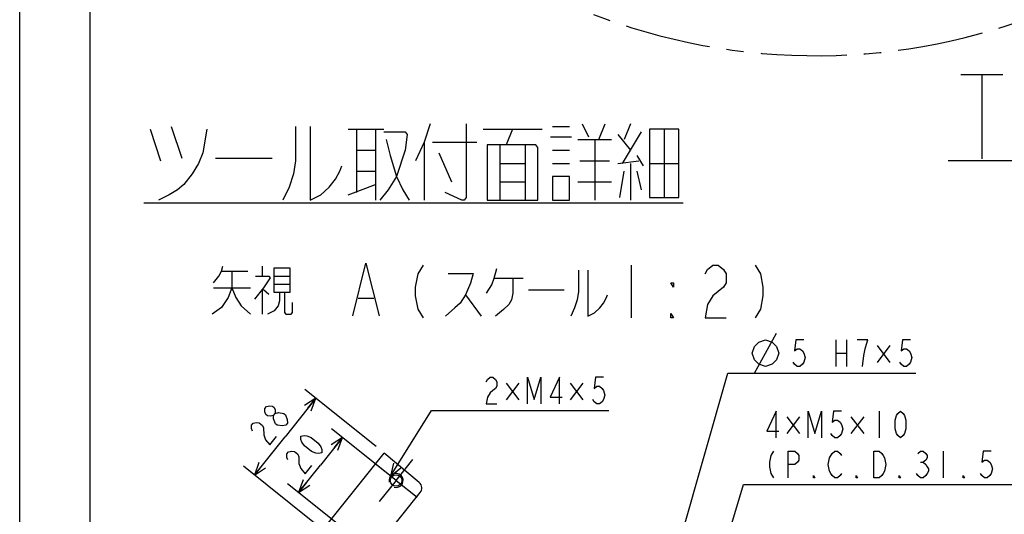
# Model space of a CAD drawing. Header units: millimetres. Extents: x 0 to 594, y 0 to 420.
# Tile 3 of 35: x 0 to 140, y 141 to 211. Entities that reach past the tile are written whole.
import ezdxf

# ---------------------------------------------------------------- set-up
doc = ezdxf.new("R2010")
doc.units = ezdxf.units.MM
doc.header["$LTSCALE"] = 32.67
doc.linetypes.add('CENTER', pattern=[0.6, 0.375, -0.075, 0.075, -0.075])
doc.layers.get('0').update_dxf_attribs({"linetype": 'CONTINUOUS'})
for name, color, linetype in [('CRV', 7, 'CONTINUOUS'), ('DEFAULT_1', 7, 'CENTER'), ('DRA_ITEM', 7, 'CONTINUOUS'), ('DRIV_DIM', 7, 'CONTINUOUS'), ('PARAM_DIM', 7, 'CONTINUOUS')]:
    doc.layers.add(name, color=color, linetype=linetype)
doc.styles.get("Standard").update_dxf_attribs({"font": 'txt', "width": 0.8})
doc.dimstyles.new('DIMSTYLE_15', dxfattribs={"dimtxt": 3.8, "dimasz": 1.8, "dimexe": 0.18, "dimexo": 0.0625, "dimgap": 0.09, "dimtad": 1, "dimdec": 3, "dimlfac": 2, "dimdsep": 46, "dimtxsty": 'STANDARD', "dimblk": 'OPEN', "dimblk1": 'OPEN', "dimblk2": 'OPEN', "dimcen": 0.09, "dimadec": 0, "dimazin": 0, "dimtp": 0.2, "dimtm": 0.2, "dimtfac": 1, "dimtdec": 3, "dimtofl": 0, "dimtmove": 0, "dimatfit": 3, "dimldrblk": 'OPEN', "dimfxl": 1, "dimtolj": 1, "dimarcsym": 0})
doc.dimstyles.new('DIMSTYLE_7', dxfattribs={"dimtxt": 3.8, "dimasz": 1.8, "dimexe": 0.18, "dimexo": 0.0625, "dimgap": 0.09, "dimtad": 1, "dimdec": 3, "dimlfac": 2, "dimdsep": 46, "dimtxsty": 'STANDARD', "dimblk": 'OPEN', "dimblk1": 'OPEN', "dimblk2": 'OPEN', "dimcen": 0.09, "dimadec": 0, "dimazin": 0, "dimtp": 0.001, "dimtm": 0.001, "dimtfac": 1, "dimtdec": 3, "dimtofl": 0, "dimtmove": 0, "dimatfit": 3, "dimldrblk": 'OPEN', "dimfxl": 1, "dimtolj": 1, "dimarcsym": 0})

# ---------------------------------------------------------------- blocks, each defined once
blk = doc.blocks.new('_OPEN')
at = {"color": 0, "linetype": 'BYBLOCK'}
for p, q in [((0, 0), (-1, 0.342)), ((-1, -0.342), (0, 0)), ((-1, 0), (0, 0))]:
    blk.add_line(p, q, dxfattribs=at)
blk = doc.blocks.new('*D20')
at = {"layer": 'DRIV_DIM', "color": 2, "linetype": 'CONTINUOUS'}
for p, q in [((50.73, 150.37), (40.59, 158.48)), ((42.16, 157.23), (37.78, 151.76)), ((33.41, 146.3), (37.78, 151.76)), ((41.99, 139.44), (31.85, 147.55))]:
    blk.add_line(p, q, dxfattribs=at)
at = {"layer": 'DRIV_DIM', "color": 2, "linetype": 'CONTINUOUS', "xscale": 1.8, "yscale": 1.8, "zscale": 1.8}
for p, rotation in [((42.16, 157.23), 51.340192), ((33.41, 146.3), 231.340192)]:
    blk.add_blockref('_OPEN', p, dxfattribs=dict(at, rotation=rotation))
blk = doc.blocks.new('*D66')
at = {"layer": 'PARAM_DIM', "color": 2, "linetype": 'CONTINUOUS'}
for p, q in [((52.41, 146.46), (44.4, 152.88)), ((45.96, 151.63), (42.83, 147.72)), ((39.71, 143.82), (42.83, 147.72)), ((46.17, 138.65), (38.15, 145.07))]:
    blk.add_line(p, q, dxfattribs=at)
at = {"layer": 'PARAM_DIM', "color": 2, "linetype": 'CONTINUOUS', "xscale": 1.8, "yscale": 1.8, "zscale": 1.8}
for p, rotation in [((45.96, 151.63), 51.340192), ((39.71, 143.82), 231.340192)]:
    blk.add_blockref('_OPEN', p, dxfattribs=dict(at, rotation=rotation))

msp = doc.modelspace()

# ---------------------------------------------------------------- linework, layer by layer
at = {"color": 7, "linetype": 'CONTINUOUS'}
for p, q in [((0, 8.24228), (0, 409.35318)), ((10, 410), (10, 10)), ((43.16045, 138.49853), (51.90618, 149.4307)), ((56.89551, 145.22038), (51.90618, 149.4307)), ((49.7482, 134.72737), (57.03146, 143.83144))]:
    msp.add_line(p, q, dxfattribs=at)
msp.add_lwpolyline([(57.03146, 143.83144), (57.13673, 143.99273), (57.2092, 144.17142), (57.24603, 144.36071), (57.24583, 144.55353), (57.20864, 144.74273), (57.13581, 144.9213), (57.03007, 145.08255), (56.89551, 145.22038)], dxfattribs=at)
msp.add_circle((53.58505, 145.52635), 0.825, dxfattribs=at)
at = {"color": 2, "linetype": 'CONTINUOUS'}
msp.add_arc((53.58505, 145.52635), 1, 255, 195, dxfattribs=at)
at = {"layer": 'CRV', "color": 2, "linetype": 'CENTER'}
msp.add_arc((113.3551, 294.09135), 88.11824, 10, 350, dxfattribs=at)
at = {"layer": 'DEFAULT_1', "color": 7, "linetype": 'CENTER'}
for q in [(50.59822, 147.91581), (55.97451, 148.51318), (51.19559, 142.53953), (56.57187, 143.1369)]:
    msp.add_line((53.58505, 145.52635), q, dxfattribs=at)
at = {"layer": 'DRA_ITEM', "color": 2, "linetype": 'CONTINUOUS'}
for p, q in [((133.96656, 203.29073), (139.96656, 203.29073)), ((136.96656, 203.29073), (136.96656, 191.29072)), ((80.06139, 196.28122), (80.96139, 194.40623)), ((82.46139, 194.03123), (83.36139, 196.28122)), ((86.96139, 196.28122), (86.06139, 194.03123)), ((18.56139, 195.53122), (20.06139, 191.03123)), ((21.56139, 195.90622), (23.06139, 191.40623)), ((46.76139, 195.53122), (51.86139, 195.53122)), ((47.96139, 195.53122), (47.96139, 186.53122)), ((50.66139, 195.53122), (50.66139, 185.40623)), ((65.96139, 195.53122), (74.36139, 195.53122)), ((70.16139, 195.53122), (69.26139, 193.28122)), ((75.86139, 195.90622), (78.26139, 195.90622)), ((88.46139, 195.15622), (85.76139, 190.65623)), ((91.76139, 195.53122), (91.76139, 185.78123)), ((57.56139, 193.65623), (57.56139, 185.40623)), ((58.76139, 193.65623), (65.06139, 193.65623)), ((75.56139, 194.40623), (78.56139, 194.40623)), ((79.46139, 194.03123), (84.26139, 194.03123)), ((81.86139, 194.03123), (81.86139, 185.40623)), ((85.16139, 194.78122), (86.96139, 192.53122)), ((47.96139, 192.53122), (50.66139, 192.53122)), ((59.66139, 192.15622), (61.46139, 188.03123)), ((73.46139, 193.28122), (66.56139, 193.28122)), ((68.36139, 193.28122), (68.36139, 185.40623)), ((71.96139, 193.28122), (71.96139, 185.40623)), ((75.86139, 192.53122), (78.26139, 192.53122)), ((27.86139, 191.40623), (35.96139, 191.40623)), ((68.36139, 190.65623), (71.96139, 190.65623)), ((75.86139, 190.65623), (78.26139, 190.65623)), ((79.76139, 191.03123), (83.96139, 191.03123)), ((85.16139, 190.65623), (88.16139, 191.03123)), ((86.96139, 190.65623), (86.96139, 185.40623)), ((87.86139, 191.78121), (88.76139, 190.28122)), ((89.66139, 190.65623), (93.86139, 190.65623)), ((132.16656, 191.06721), (170.56656, 191.06721)), ((47.96139, 189.53122), (50.66139, 189.53122)), ((85.46139, 185.78123), (86.06139, 189.53122)), ((87.86139, 189.53122), (88.46139, 186.90622)), ((68.36139, 188.03123), (71.96139, 188.03123)), ((79.46139, 188.03123), (84.26139, 188.03123)), ((46.76139, 186.15621), (50.66139, 187.65622)), ((17.66139, 185.03122), (94.46139, 185.03122)), ((28.72002, 175.30437), (32.47002, 175.30437)), ((34.53252, 176.00749), (34.53252, 174.60124)), ((87.07081, 176.17503), (87.07081, 168.67503)), ((36.22002, 174.60124), (38.47002, 174.60124)), ((67.57081, 174.30003), (71.69581, 174.30003)), ((27.59502, 172.96062), (32.84502, 172.96062)), ((34.53252, 172.72623), (34.53252, 169.21061)), ((34.72002, 172.72623), (35.47002, 172.02312)), ((38.47002, 173.42936), (36.22002, 173.42936)), ((72.44581, 172.65941), (77.50831, 172.65941)), ((63.4458, 171.95628), (65.69581, 168.9094)), ((104.59142, 160.79772), (107.7581, 166.49773)), ((116.18143, 165.54773), (116.18143, 161.74772)), ((117.70142, 165.54773), (117.70142, 161.74772)), ((123.87643, 164.71647), (122.07142, 162.34147)), ((122.07142, 164.71647), (123.87643, 162.34147)), ((116.18143, 163.64772), (117.70142, 163.64772)), ((83.77728, 100.95198), (100.79999, 160.79772)), ((100.79999, 160.79772), (104.27476, 160.79772)), ((104.27476, 160.79772), (127.58142, 160.79772)), ((71.05544, 159.38822), (69.25044, 157.01322)), ((69.25044, 159.38822), (71.05544, 157.01322)), ((80.17544, 159.38822), (78.37044, 157.01322)), ((78.37044, 159.38822), (80.17544, 157.01322)), ((52.80418, 146.15105), (58.64044, 155.46947)), ((58.64044, 155.46947), (65.64044, 155.46947)), ((65.64044, 155.46947), (83.88044, 155.46947)), ((111.03685, 154.56763), (109.23186, 152.19262)), ((109.23186, 154.56763), (111.03685, 152.19262)), ((120.15686, 154.56763), (118.35185, 152.19262)), ((118.35185, 154.56763), (120.15686, 152.19262)), ((122.34186, 155.39888), (122.34186, 151.59888)), ((131.46185, 149.69887), (131.46185, 145.89887)), ((128.23185, 148.11554), (128.61186, 148.11554)), ((88.9925, 98.57714), (103.06256, 144.94887)), ((103.06256, 144.94887), (105.62185, 144.94887)), ((105.62185, 144.94887), (142.10185, 144.94887))]:
    msp.add_line(p, q, dxfattribs=at)
at = {"layer": 'DRA_ITEM', "color": 7, "linetype": 'CONTINUOUS'}
msp.add_line((48.16595, 171.46381), (50.41595, 171.46381), dxfattribs=at)
at = {"layer": 'DRA_ITEM', "color": 2, "linetype": 'CONTINUOUS'}
for points in [[(58.46139, 196.28122), (57.56139, 193.65623), (56.36139, 191.03123)], [(63.56139, 196.28122), (63.56139, 185.78123), (63.26139, 185.40623), (62.96139, 185.40623), (60.56139, 186.53122)], [(26.66139, 195.53122), (26.06139, 192.15622), (25.46139, 190.65623), (24.56139, 189.15622), (23.36139, 187.65622), (22.46139, 186.90622), (21.26139, 186.15621), (19.76139, 185.40623)], [(39.26139, 195.90622), (39.26139, 191.03123), (38.96139, 189.15622), (38.36139, 187.28122), (37.46139, 185.40623)], [(41.36139, 195.90622), (41.36139, 185.40623), (42.86139, 186.15621), (44.06139, 187.28122), (44.96139, 188.40623), (45.56139, 189.53122), (45.86139, 190.28122)], [(51.86139, 195.15622), (54.86139, 195.15622), (55.16139, 194.78122), (54.86139, 192.53122), (53.66139, 188.78123), (52.46139, 186.90622), (51.26139, 185.40623)], [(89.66139, 195.53122), (89.66139, 185.78123), (93.86139, 185.78123), (93.86139, 195.53122), (89.66139, 195.53122)], [(52.16139, 194.03123), (52.76139, 191.78121), (53.66139, 188.78123), (54.56139, 186.90622), (55.46139, 185.40623)], [(66.56139, 193.28122), (66.56139, 185.40623), (73.76139, 185.40623), (73.76139, 192.90622), (73.46139, 193.28122)], [(75.86139, 188.78123), (75.86139, 185.40623), (78.26139, 185.40623), (78.26139, 188.78123), (75.86139, 188.78123)], [(30.22002, 175.30437), (30.22002, 172.96062), (29.65752, 171.55436), (28.72002, 170.14811), (27.40752, 169.21061)], [(27.59502, 173.66374), (28.34502, 174.60124), (28.72002, 175.30437), (28.90752, 176.00749)], [(36.22002, 175.77311), (38.47002, 175.77311), (38.47002, 172.25749), (36.22002, 172.25749), (36.22002, 175.77311)], [(57.44581, 176.17503), (56.69581, 174.92503), (56.3208, 173.05004), (56.3208, 171.80002), (56.69581, 169.92503), (57.44581, 168.67503)], [(66.44581, 172.19065), (67.19581, 173.36254), (67.57081, 174.30003), (67.94581, 175.70629)], [(79.5708, 175.4719), (79.5708, 172.42504), (79.38331, 171.25316), (79.00831, 170.08129), (78.4458, 168.9094)], [(80.8833, 175.4719), (80.8833, 168.9094), (81.82081, 169.37816), (82.5708, 170.08129), (83.13331, 170.78442), (83.50831, 171.48753), (83.6958, 171.95628)], [(97.57081, 174.92503), (97.94581, 175.55003), (98.69581, 176.17503), (99.4458, 176.17503), (100.19581, 175.55003), (100.57081, 174.92503), (100.57081, 173.67504), (100.19581, 173.05004), (99.4458, 172.42504), (98.69581, 171.80002), (97.94581, 170.55003), (97.57081, 168.67503), (100.57081, 168.67503)], [(104.69581, 176.17503), (105.4458, 174.92503), (105.82081, 173.05004), (105.82081, 171.80002), (105.4458, 169.92503), (104.69581, 168.67503)], [(33.59502, 174.60124), (35.47002, 174.60124), (35.65752, 174.36685), (34.72002, 172.96062), (33.40752, 171.31999)], [(61.00831, 175.00316), (64.57081, 175.00316), (64.1958, 173.59691), (63.4458, 171.95628), (62.6958, 170.78442), (61.9458, 170.08129), (60.63331, 168.9094)], [(70.19581, 174.30003), (70.19581, 172.19065), (70.00831, 171.25316), (69.63331, 170.55003), (68.88331, 169.8469), (67.7583, 168.9094)], [(30.22002, 172.96062), (30.78252, 171.55436), (31.53252, 170.38248), (32.84502, 169.21061)], [(93.07081, 173.67504), (93.07081, 173.05004), (92.6958, 173.67504), (93.07081, 173.67504)], [(36.97002, 172.25749), (36.97002, 171.0856), (36.78252, 170.38248), (36.22002, 169.67937), (35.28252, 169.21061)], [(37.72002, 172.25749), (37.72002, 169.44498), (37.90752, 169.21061), (38.65752, 169.21061), (38.84502, 169.44498), (38.84502, 170.85123)], [(93.07081, 168.67503), (92.6958, 168.67503), (92.6958, 169.30003), (93.07081, 168.67503)], [(104.27475, 163.64772), (104.59142, 164.59772), (105.22476, 165.23106), (106.17475, 165.54773), (107.12476, 165.23106), (107.7581, 164.59772), (108.07475, 163.64772), (107.7581, 162.69773), (107.12476, 162.06439), (106.17475, 161.74772), (105.22476, 162.06439), (104.59142, 162.69773), (104.27475, 163.64772)], [(111.62142, 165.54773), (110.48143, 165.54773), (110.29142, 163.96438), (110.67142, 164.28105), (111.05143, 164.28105), (111.43142, 163.96438), (111.62142, 163.64772), (111.81143, 163.0144), (111.62142, 162.38106), (111.43142, 162.06439), (111.05143, 161.74772), (110.67142, 161.74772), (110.29142, 162.06439), (110.10142, 162.38106)], [(119.98142, 161.74772), (120.17142, 163.33107), (120.36143, 164.28105), (120.55143, 164.91439), (120.74142, 165.54773), (119.22143, 165.54773)], [(126.82142, 165.54773), (125.68142, 165.54773), (125.49143, 163.96438), (125.87142, 164.28105), (126.25142, 164.28105), (126.63143, 163.96438), (126.82142, 163.64772), (127.01142, 163.0144), (126.82142, 162.38106), (126.63143, 162.06439), (126.25142, 161.74772), (125.87142, 161.74772), (125.49143, 162.06439), (125.30142, 162.38106)], [(66.40044, 159.58614), (66.59044, 159.9028), (66.97044, 160.21947), (67.35044, 160.21947), (67.73044, 159.9028), (67.92044, 159.58614), (67.92044, 158.9528), (67.73044, 158.63613), (67.35044, 158.31948), (66.97044, 158.00281), (66.59044, 157.36948), (66.40044, 156.41947), (67.92044, 156.41947)], [(72.29044, 156.41947), (72.29044, 160.21947), (73.24044, 157.05281), (74.19044, 160.21947), (74.19044, 156.41947)], [(76.85044, 156.41947), (76.85044, 160.21947), (75.52044, 157.36948), (77.23044, 157.36948)], [(83.12045, 160.21947), (81.98044, 160.21947), (81.79044, 158.63613), (82.17044, 158.9528), (82.55045, 158.9528), (82.93044, 158.63613), (83.12045, 158.31948), (83.31044, 157.68614), (83.12045, 157.05281), (82.93044, 156.73614), (82.55045, 156.41947), (82.17044, 156.41947), (81.79044, 156.73614), (81.60044, 157.05281)], [(107.71185, 151.59888), (107.71185, 155.39888), (106.38185, 152.54888), (108.09186, 152.54888)], [(112.27186, 151.59888), (112.27186, 155.39888), (113.22185, 152.23221), (114.17186, 155.39888), (114.17186, 151.59888)], [(117.02185, 155.39888), (115.88185, 155.39888), (115.69185, 153.81554), (116.07186, 154.1322), (116.45185, 154.1322), (116.83186, 153.81554), (117.02185, 153.49887), (117.21185, 152.86555), (117.02185, 152.23221), (116.83186, 151.91554), (116.45185, 151.59888), (116.07186, 151.59888), (115.69185, 151.91554), (115.50186, 152.23221)], [(125.38186, 151.59888), (125.00185, 151.91554), (124.81186, 152.23221), (124.62185, 152.86555), (124.62185, 154.1322), (124.81186, 154.76554), (125.00185, 155.08221), (125.38186, 155.39888), (125.76185, 155.08221), (125.95186, 154.76554), (126.14186, 154.1322), (126.14186, 152.86555), (125.95186, 152.23221), (125.76185, 151.91554), (125.38186, 151.59888)], [(107.33186, 149.69887), (106.95185, 149.06555), (106.76186, 148.11554), (106.76186, 147.48221), (106.95185, 146.5322), (107.33186, 145.89887)], [(109.42186, 145.89887), (109.42186, 149.69887), (110.37185, 149.69887), (110.75185, 149.3822), (110.94185, 149.06555), (110.94185, 148.43221), (110.75185, 148.11554), (110.37185, 147.79888), (109.42186, 147.79888)], [(117.02185, 146.5322), (116.83186, 146.21553), (116.45185, 145.89887), (116.07186, 145.89887), (115.69185, 146.21553), (115.50186, 146.5322), (115.31185, 146.84887), (115.12185, 147.79888), (115.31185, 148.74888), (115.69185, 149.3822)], [(115.69185, 149.3822), (116.07186, 149.69887), (116.45185, 149.69887), (116.83186, 149.3822), (117.02185, 149.06555)], [(121.58186, 149.69887), (122.34186, 149.69887), (122.72185, 149.3822), (122.91186, 149.06555), (123.10185, 148.74888), (123.29185, 147.79888), (123.10185, 146.84887), (122.91186, 146.5322), (122.72185, 146.21553), (122.34186, 145.89887), (121.58186, 145.89887), (121.58186, 149.69887)], [(127.85186, 149.3822), (128.23185, 149.69887), (128.61186, 149.69887), (128.99185, 149.3822), (129.18186, 149.06555), (129.18186, 148.74888), (128.99185, 148.43221), (128.61186, 148.11554), (128.99185, 147.79888), (129.18186, 147.48221), (129.37185, 147.16554), (129.37185, 146.84887), (129.18186, 146.5322), (128.99185, 146.21553), (128.61186, 145.89887), (128.23185, 145.89887), (127.85186, 146.21553), (127.66185, 146.5322)], [(138.30185, 149.69887), (137.16186, 149.69887), (136.97185, 148.11554), (137.35185, 148.43221), (137.73186, 148.43221), (138.11185, 148.11554), (138.30185, 147.79888), (138.49186, 147.16554), (138.30185, 146.5322), (138.11185, 146.21553), (137.73186, 145.89887), (137.35185, 145.89887), (136.97185, 146.21553), (136.78185, 146.5322)], [(53.23787, 148.00332), (52.80418, 146.15105), (54.28137, 147.34976)], [(113.22185, 145.89887), (113.03186, 145.89887), (113.03186, 146.21553), (113.22185, 145.89887)], [(119.30186, 145.89887), (119.11186, 145.89887), (119.11186, 146.21553), (119.30186, 145.89887)], [(125.38186, 145.89887), (125.19185, 145.89887), (125.19185, 146.21553), (125.38186, 145.89887)], [(134.50185, 145.89887), (134.31185, 145.89887), (134.31185, 146.21553), (134.50185, 145.89887)]]:
    msp.add_lwpolyline(points, dxfattribs=at)
at = {"layer": 'DRA_ITEM', "color": 7, "linetype": 'CONTINUOUS'}
msp.add_lwpolyline([(47.41595, 168.96382), (49.29095, 176.46382), (51.16595, 168.96382)], dxfattribs=at)
at = {"layer": 'DRIV_DIM', "color": 2, "linetype": 'CONTINUOUS'}
msp.add_line((37.87408, 153.39926), (37.38942, 153.30035), dxfattribs=at)
for points in [[(36.14315, 154.78401), (35.65849, 154.68509), (35.29252, 154.73454), (35.04525, 154.93237), (34.91667, 155.27857), (34.90677, 155.7731), (35.14416, 156.06985), (35.62882, 156.16875), (35.99478, 156.1193), (36.24206, 155.92147), (36.37064, 155.57529), (36.38053, 155.08074)], [(36.41021, 153.59708), (36.15304, 154.28946), (36.14315, 154.78401), (36.38053, 155.08074), (36.86519, 155.17964), (37.59713, 155.08074)], [(37.59713, 155.08074), (37.8444, 154.88292), (38.10157, 154.19054)], [(33.14618, 152.55853), (33.01759, 152.90472), (33.0077, 153.39926), (33.24509, 153.696), (33.72974, 153.79491), (34.09571, 153.74546), (34.59026, 153.34981), (34.71885, 153.00363)], [(34.71885, 153.00363), (34.73863, 152.01452), (34.99579, 151.32216), (35.61893, 150.58033), (36.56846, 151.76724)], [(37.38942, 153.30035), (36.65748, 153.39926), (36.41021, 153.59708)], [(38.10157, 154.19054), (38.11146, 153.696), (37.87408, 153.39926)]]:
    msp.add_lwpolyline(points, dxfattribs=at)
at = {"layer": 'PARAM_DIM', "color": 2, "linetype": 'CONTINUOUS'}
for points in [[(43.00621, 149.46067), (42.52155, 149.36177), (42.15559, 149.41122), (41.54234, 149.6585), (40.55324, 150.44978), (40.17738, 150.99378), (40.0488, 151.33996), (40.03891, 151.83452), (40.52357, 151.93342), (40.88953, 151.88397), (41.50278, 151.63669), (42.49188, 150.84541), (42.86774, 150.3014), (42.99632, 149.95523), (43.00621, 149.46067)], [(38.15962, 148.47157), (38.03104, 148.81776), (38.02114, 149.3123), (38.25853, 149.60905), (38.74319, 149.70795), (39.10916, 149.6585), (39.60371, 149.26285), (39.73229, 148.91667), (39.75207, 147.92756)], [(39.75207, 147.92756), (40.00923, 147.2352), (40.63237, 146.49337), (41.58191, 147.68029)]]:
    msp.add_lwpolyline(points, dxfattribs=at)

# ---------------------------------------------------------------- dimensions: what is measured, and where the dimension line sits
at = {"layer": 'DRIV_DIM', "color": 2, "linetype": 'CONTINUOUS'}
dim = msp.add_linear_dim(base=(33.41023, 146.29871), p1=(50.73488, 150.36774), p2=(41.98915, 139.43558), angle=231.340192, dimstyle='DIMSTYLE_7', dxfattribs=at)
dim.commit()
dim.dimension.update_dxf_attribs({"geometry": '*D20', "text_midpoint": (35.14416, 149.98687), "dimtype": 160})
at = {"layer": 'PARAM_DIM', "color": 2, "linetype": 'CONTINUOUS'}
dim = msp.add_linear_dim(base=(39.71023, 143.81996), p1=(52.41374, 146.4634), p2=(46.16679, 138.65471), angle=231.340192, dimstyle='DIMSTYLE_15', dxfattribs=at)
dim.commit()
dim.dimension.update_dxf_attribs({"geometry": '*D66', "text_midpoint": (40.1576, 145.89991), "dimtype": 160})

doc.saveas('drawing.dxf')
